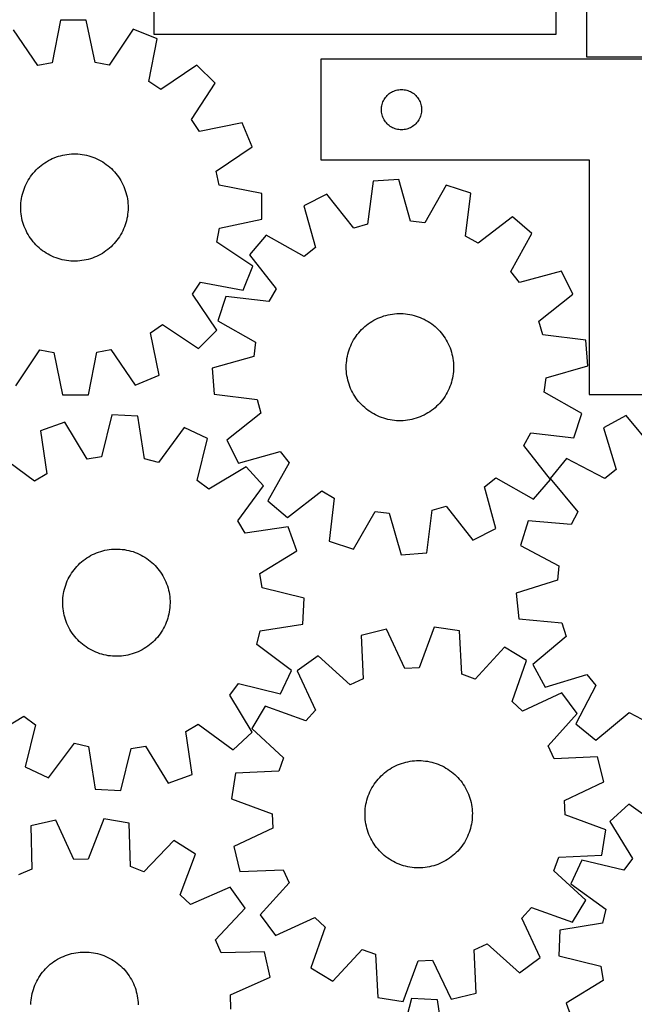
# Model space of a CAD drawing. Header units: millimetres. Extents: x 7 to 1243, y 7 to 1495.
# Tile 9 of 24: x 188 to 463, y 607 to 1047. Entities that reach past the tile are written whole.
import ezdxf

# ---------------------------------------------------------------- set-up
doc = ezdxf.new("R2010")
doc.units = ezdxf.units.MM
doc.layers.add('CUT', color=7, linetype='CONTINUOUS', true_color=0x000000)

msp = doc.modelspace()

# ---------------------------------------------------------------- linework, layer by layer
at = {"layer": 'CUT'}
for p, q in [((247.575071, 1190.53937), (247.575071, 1040.53937)), ((441.137204, 1090.387271), (441.137204, 1030.387271)), ((427.575071, 1040.53937), (427.575071, 1085.53937)), ((205.848416, 1046.743173), (202.116069, 1027.729704)), ((217.384479, 1046.811957), (205.848416, 1046.743173)), ((221.343289, 1027.844346), (217.384479, 1046.811957)), ((195.81738, 1026.437728), (184.901326, 1042.446545)), ((238.381315, 1042.765419), (227.656936, 1026.627572)), ((249.06557, 1038.414307), (238.381315, 1042.765419)), ((247.575071, 1040.53937), (427.575071, 1040.53937)), ((245.464443, 1019.375549), (249.06557, 1038.414307)), ((202.116069, 1027.729704), (195.81738, 1026.437728)), ((227.656936, 1026.627572), (221.343289, 1027.844346)), ((266.915574, 1026.640653), (250.831853, 1015.835268)), ((275.12144, 1018.532062), (266.915574, 1026.640653)), ((502.397455, 1029.267157), (322.397455, 1029.267157)), ((322.397455, 1029.267157), (322.397455, 984.267157)), ((441.137204, 1030.387271), (591.137204, 1030.387271)), ((250.831853, 1015.835268), (245.464443, 1019.375549)), ((264.508615, 1002.320635), (275.12144, 1018.532062)), ((351.630897, 1012.701269), (352.033494, 1013.131118)), ((352.033494, 1013.131118), (352.463343, 1013.533715)), ((352.463343, 1013.533715), (352.918602, 1013.907337)), ((352.918602, 1013.907337), (353.397323, 1014.250383)), ((353.397323, 1014.250383), (353.897455, 1014.561385)), ((353.897455, 1014.561385), (354.416857, 1014.839012)), ((354.416857, 1014.839012), (354.953304, 1015.082073)), ((354.953304, 1015.082073), (355.5045, 1015.289528)), ((355.5045, 1015.289528), (356.068084, 1015.460489)), ((356.068084, 1015.460489), (356.641642, 1015.594224)), ((356.641642, 1015.594224), (357.22272, 1015.690161)), ((357.22272, 1015.690161), (357.808827, 1015.747887)), ((357.808827, 1015.747887), (358.397455, 1015.767157)), ((358.397455, 1015.767157), (358.986084, 1015.747887)), ((358.986084, 1015.747887), (359.572191, 1015.690161)), ((359.572191, 1015.690161), (360.153268, 1015.594224)), ((360.153268, 1015.594224), (360.726827, 1015.460489)), ((360.726827, 1015.460489), (361.290411, 1015.289528)), ((361.290411, 1015.289528), (361.841606, 1015.082073)), ((361.841606, 1015.082073), (362.378054, 1014.839012)), ((362.378054, 1014.839012), (362.897455, 1014.561385)), ((362.897455, 1014.561385), (363.397587, 1014.250383)), ((363.397587, 1014.250383), (363.876308, 1013.907337)), ((363.876308, 1013.907337), (364.331568, 1013.533715)), ((364.331568, 1013.533715), (364.761416, 1013.131118)), ((364.761416, 1013.131118), (365.164014, 1012.701269)), ((349.570388, 1008.52297), (349.704123, 1009.096528)), ((349.704123, 1009.096528), (349.875084, 1009.660112)), ((349.875084, 1009.660112), (350.08254, 1010.211308)), ((350.08254, 1010.211308), (350.325601, 1010.747755)), ((350.325601, 1010.747755), (350.603227, 1011.267157)), ((350.603227, 1011.267157), (350.914229, 1011.767289)), ((350.914229, 1011.767289), (351.257275, 1012.24601)), ((351.257275, 1012.24601), (351.630897, 1012.701269)), ((365.164014, 1012.701269), (365.537635, 1012.24601)), ((365.537635, 1012.24601), (365.880682, 1011.767289)), ((365.880682, 1011.767289), (366.191684, 1011.267157)), ((366.191684, 1011.267157), (366.46931, 1010.747755)), ((366.46931, 1010.747755), (366.712371, 1010.211308)), ((366.712371, 1010.211308), (366.919827, 1009.660112)), ((366.919827, 1009.660112), (367.090788, 1009.096528)), ((367.090788, 1009.096528), (367.224523, 1008.52297)), ((349.397455, 1006.767157), (349.416725, 1007.355785)), ((349.416725, 1006.178529), (349.397455, 1006.767157)), ((349.416725, 1007.355785), (349.474452, 1007.941893)), ((349.474452, 1005.592421), (349.416725, 1006.178529)), ((349.474452, 1007.941893), (349.570388, 1008.52297)), ((349.570388, 1005.011344), (349.474452, 1005.592421)), ((349.704123, 1004.437785), (349.570388, 1005.011344)), ((349.875084, 1003.874202), (349.704123, 1004.437785)), ((367.090788, 1004.437785), (366.919827, 1003.874202)), ((367.224523, 1005.011344), (367.090788, 1004.437785)), ((367.224523, 1008.52297), (367.320459, 1007.941893)), ((367.320459, 1005.592421), (367.224523, 1005.011344)), ((367.320459, 1007.941893), (367.378186, 1007.355785)), ((367.378186, 1006.178529), (367.320459, 1005.592421)), ((367.378186, 1007.355785), (367.397455, 1006.767157)), ((367.397455, 1006.767157), (367.378186, 1006.178529)), ((268.112649, 996.995822), (264.508615, 1002.320635)), ((287.107111, 1000.823723), (268.112649, 996.995822)), ((291.585319, 990.192113), (287.107111, 1000.823723)), ((350.08254, 1003.323006), (349.875084, 1003.874202)), ((350.325601, 1002.786559), (350.08254, 1003.323006)), ((350.603227, 1002.267157), (350.325601, 1002.786559)), ((350.914229, 1001.767025), (350.603227, 1002.267157)), ((351.257275, 1001.288304), (350.914229, 1001.767025)), ((351.630897, 1000.833045), (351.257275, 1001.288304)), ((352.033494, 1000.403196), (351.630897, 1000.833045)), ((352.463343, 1000.000599), (352.033494, 1000.403196)), ((352.918602, 999.626977), (352.463343, 1000.000599)), ((364.331568, 1000.000599), (363.876308, 999.626977)), ((364.761416, 1000.403196), (364.331568, 1000.000599)), ((365.164014, 1000.833045), (364.761416, 1000.403196)), ((365.537635, 1001.288304), (365.164014, 1000.833045)), ((365.880682, 1001.767025), (365.537635, 1001.288304)), ((366.191684, 1002.267157), (365.880682, 1001.767025)), ((366.46931, 1002.786559), (366.191684, 1002.267157)), ((366.712371, 1003.323006), (366.46931, 1002.786559)), ((366.919827, 1003.874202), (366.712371, 1003.323006)), ((353.397323, 999.28393), (352.918602, 999.626977)), ((353.897455, 998.972928), (353.397323, 999.28393)), ((354.416857, 998.695302), (353.897455, 998.972928)), ((354.953304, 998.452241), (354.416857, 998.695302)), ((355.5045, 998.244786), (354.953304, 998.452241)), ((356.068084, 998.073824), (355.5045, 998.244786)), ((356.641642, 997.940089), (356.068084, 998.073824)), ((357.22272, 997.844153), (356.641642, 997.940089)), ((357.808827, 997.786427), (357.22272, 997.844153)), ((358.397455, 997.767157), (357.808827, 997.786427)), ((358.986084, 997.786427), (358.397455, 997.767157)), ((359.572191, 997.844153), (358.986084, 997.786427)), ((360.153268, 997.940089), (359.572191, 997.844153)), ((360.726827, 998.073824), (360.153268, 997.940089)), ((361.290411, 998.244786), (360.726827, 998.073824)), ((361.841606, 998.452241), (361.290411, 998.244786)), ((362.378054, 998.695302), (361.841606, 998.452241)), ((362.897455, 998.972928), (362.378054, 998.695302)), ((363.397587, 999.28393), (362.897455, 998.972928)), ((363.876308, 999.626977), (363.397587, 999.28393)), ((207.819408, 986.589583), (208.786094, 986.745189)), ((208.786094, 986.745189), (209.758323, 986.861236)), ((209.758323, 986.861236), (210.734476, 986.93753)), ((210.734476, 986.93753), (211.712928, 986.973945)), ((211.712928, 986.973945), (212.692052, 986.970421)), ((212.692052, 986.970421), (213.670216, 986.926962)), ((213.670216, 986.926962), (214.645795, 986.843641)), ((214.645795, 986.843641), (215.617162, 986.720597)), ((215.617162, 986.720597), (216.582703, 986.558034)), ((275.576503, 979.276059), (291.585319, 990.192113)), ((197.22, 981.795036), (197.999944, 982.386967)), ((197.999944, 982.386967), (198.803383, 982.946593)), ((198.803383, 982.946593), (199.628979, 983.472982)), ((199.628979, 983.472982), (200.47536, 983.965257)), ((200.47536, 983.965257), (201.341115, 984.422601)), ((201.341115, 984.422601), (202.224804, 984.844251)), ((202.224804, 984.844251), (203.124956, 985.229505)), ((203.124956, 985.229505), (204.040074, 985.577723)), ((204.040074, 985.577723), (204.968632, 985.888325)), ((204.968632, 985.888325), (205.909088, 986.160794)), ((205.909088, 986.160794), (206.859874, 986.394676)), ((206.859874, 986.394676), (207.819408, 986.589583)), ((216.582703, 986.558034), (217.540809, 986.356224)), ((217.540809, 986.356224), (218.489887, 986.115503)), ((218.489887, 986.115503), (219.428356, 985.83627)), ((219.428356, 985.83627), (220.354654, 985.51899)), ((220.354654, 985.51899), (221.267241, 985.164192)), ((221.267241, 985.164192), (222.164596, 984.772466)), ((222.164596, 984.772466), (223.045226, 984.344465)), ((223.045226, 984.344465), (223.907666, 983.8809)), ((223.907666, 983.8809), (224.75048, 983.382543)), ((224.75048, 983.382543), (225.572265, 982.850223)), ((225.572265, 982.850223), (226.371654, 982.284827)), ((226.371654, 982.284827), (227.147316, 981.687296)), ((322.397455, 984.267157), (442.397455, 984.267157)), ((442.397455, 984.267157), (442.397455, 879.267157)), ((193.103421, 977.623758), (193.716651, 978.38707)), ((193.716651, 978.38707), (194.360504, 979.124734)), ((194.360504, 979.124734), (195.03391, 979.835522)), ((195.03391, 979.835522), (195.735748, 980.518251)), ((195.735748, 980.518251), (196.464849, 981.171785)), ((196.464849, 981.171785), (197.22, 981.795036)), ((227.147316, 981.687296), (227.89796, 981.058624)), ((227.89796, 981.058624), (228.622337, 980.399857)), ((228.622337, 980.399857), (229.31924, 979.712092)), ((229.31924, 979.712092), (229.987511, 978.996474)), ((229.987511, 978.996474), (230.626037, 978.254194)), ((230.626037, 978.254194), (231.233754, 977.486486)), ((276.868479, 972.97737), (275.576503, 979.276059)), ((190.120533, 972.579141), (190.530482, 973.468319)), ((190.530482, 973.468319), (190.976358, 974.340035)), ((190.976358, 974.340035), (191.457419, 975.19284)), ((191.457419, 975.19284), (191.972865, 976.025313)), ((191.972865, 976.025313), (192.521837, 976.836069)), ((192.521837, 976.836069), (193.103421, 977.623758)), ((231.233754, 977.486486), (231.809652, 976.69463)), ((231.809652, 976.69463), (232.352773, 975.879943)), ((232.352773, 975.879943), (232.862211, 975.04378)), ((232.862211, 975.04378), (233.337119, 974.187534)), ((233.337119, 974.187534), (233.776708, 973.31263)), ((345.683269, 974.707295), (343.269008, 955.481953)), ((357.187214, 975.570265), (345.683269, 974.707295)), ((362.442697, 956.92027), (357.187214, 975.570265)), ((188.852735, 968.877801), (189.112767, 969.821771)), ((189.112767, 969.821771), (189.411085, 970.754349)), ((189.411085, 970.754349), (189.747194, 971.673982)), ((189.747194, 971.673982), (190.120533, 972.579141)), ((233.776708, 973.31263), (234.180244, 972.420524)), ((234.180244, 972.420524), (234.547056, 971.5127)), ((234.547056, 971.5127), (234.876535, 970.59067)), ((234.876535, 970.59067), (235.168131, 969.655969)), ((235.168131, 969.655969), (235.421359, 968.710151)), ((295.881948, 969.245023), (276.868479, 972.97737)), ((295.950731, 957.70896), (295.881948, 969.245023)), ((378.41285, 972.97913), (368.825144, 956.141128)), ((389.371353, 969.374041), (378.41285, 972.97913)), ((387.089743, 950.132506), (389.371353, 969.374041)), ((188.139759, 964.042581), (188.203162, 965.019656)), ((188.203162, 965.019656), (188.306366, 965.993331)), ((188.306366, 965.993331), (188.449199, 966.961987)), ((188.449199, 966.961987), (188.631423, 967.924011)), ((188.631423, 967.924011), (188.852735, 968.877801)), ((235.421359, 968.710151), (235.635798, 967.754792)), ((235.635798, 967.754792), (235.811091, 966.791481)), ((235.811091, 966.791481), (235.946946, 965.821822)), ((235.946946, 965.821822), (236.043136, 964.847429)), ((236.043136, 964.847429), (236.099503, 963.869923)), ((325.081753, 968.978492), (314.783738, 963.778843)), ((337.074231, 953.75933), (325.081753, 968.978492)), ((188.116262, 963.063733), (188.139759, 964.042581)), ((188.132711, 962.084741), (188.116262, 963.063733)), ((188.189077, 961.107235), (188.132711, 962.084741)), ((188.285268, 960.132842), (188.189077, 961.107235)), ((236.029051, 960.935009), (235.925848, 959.961333)), ((236.092455, 961.912084), (236.029051, 960.935009)), ((236.115951, 962.890931), (236.092455, 961.912084)), ((236.099503, 963.869923), (236.115951, 962.890931)), ((314.783738, 963.778843), (319.910472, 945.093046)), ((188.421123, 959.163183), (188.285268, 960.132842)), ((188.596416, 958.199872), (188.421123, 959.163183)), ((188.810855, 957.244513), (188.596416, 958.199872)), ((189.064083, 956.298696), (188.810855, 957.244513)), ((189.355679, 955.363994), (189.064083, 956.298696)), ((235.119447, 956.132894), (234.821129, 955.200316)), ((235.379479, 957.076863), (235.119447, 956.132894)), ((235.600791, 958.030654), (235.379479, 957.076863)), ((235.783015, 958.992677), (235.600791, 958.030654)), ((235.925848, 959.961333), (235.783015, 958.992677)), ((276.983121, 953.75015), (295.950731, 957.70896)), ((368.825144, 956.141128), (362.442697, 956.92027)), ((407.9897, 958.857445), (392.68819, 946.970216)), ((416.734429, 951.333139), (407.9897, 958.857445)), ((189.685157, 954.441964), (189.355679, 955.363994)), ((190.05197, 953.534141), (189.685157, 954.441964)), ((190.455506, 952.642034), (190.05197, 953.534141)), ((190.895094, 951.76713), (190.455506, 952.642034)), ((191.370003, 950.910884), (190.895094, 951.76713)), ((233.255856, 951.614629), (232.774794, 950.761825)), ((233.701732, 952.486345), (233.255856, 951.614629)), ((234.111681, 953.375523), (233.701732, 952.486345)), ((234.48502, 954.280682), (234.111681, 953.375523)), ((234.821129, 955.200316), (234.48502, 954.280682)), ((275.766347, 947.436503), (276.983121, 953.75015)), ((343.269008, 955.481953), (337.074231, 953.75933)), ((191.879441, 950.074722), (191.370003, 950.910884)), ((192.422561, 949.260034), (191.879441, 950.074722)), ((192.998459, 948.468178), (192.422561, 949.260034)), ((193.606177, 947.700471), (192.998459, 948.468178)), ((194.244703, 946.95819), (193.606177, 947.700471)), ((194.912973, 946.242572), (194.244703, 946.95819)), ((230.515563, 947.567595), (229.87171, 946.829931)), ((231.128792, 948.330906), (230.515563, 947.567595)), ((231.710377, 949.118596), (231.128792, 948.330906)), ((232.259349, 949.929352), (231.710377, 949.118596)), ((232.774794, 950.761825), (232.259349, 949.929352)), ((291.904194, 936.712124), (275.766347, 947.436503)), ((297.942738, 950.602261), (290.418432, 941.857531)), ((314.846464, 941.130911), (297.942738, 950.602261)), ((392.68819, 946.970216), (387.089743, 950.132506)), ((407.263079, 934.429413), (416.734429, 951.333139)), ((195.609877, 945.554807), (194.912973, 946.242572)), ((196.334254, 944.89604), (195.609877, 945.554807)), ((197.084898, 944.267368), (196.334254, 944.89604)), ((197.86056, 943.669837), (197.084898, 944.267368)), ((198.659949, 943.104441), (197.86056, 943.669837)), ((199.481734, 942.572122), (198.659949, 943.104441)), ((200.324548, 942.073765), (199.481734, 942.572122)), ((225.428831, 943.008071), (224.603234, 942.481683)), ((226.23227, 943.567697), (225.428831, 943.008071)), ((227.012214, 944.159628), (226.23227, 943.567697)), ((227.767365, 944.782879), (227.012214, 944.159628)), ((228.496466, 945.436414), (227.767365, 944.782879)), ((229.198304, 946.119143), (228.496466, 945.436414)), ((229.87171, 946.829931), (229.198304, 946.119143)), ((319.910472, 945.093046), (314.846464, 941.130911)), ((201.186988, 941.6102), (200.324548, 942.073765)), ((202.067618, 941.182198), (201.186988, 941.6102)), ((202.964973, 940.790472), (202.067618, 941.182198)), ((203.877559, 940.435674), (202.964973, 940.790472)), ((204.803858, 940.118395), (203.877559, 940.435674)), ((205.742327, 939.839162), (204.803858, 940.118395)), ((206.691404, 939.59844), (205.742327, 939.839162)), ((207.649511, 939.39663), (206.691404, 939.59844)), ((208.615051, 939.234068), (207.649511, 939.39663)), ((209.586419, 939.111024), (208.615051, 939.234068)), ((210.561997, 939.027703), (209.586419, 939.111024)), ((211.540162, 938.984244), (210.561997, 939.027703)), ((212.519286, 938.980719), (211.540162, 938.984244)), ((213.497738, 939.017134), (212.519286, 938.980719)), ((214.473891, 939.093429), (213.497738, 939.017134)), ((215.446119, 939.209475), (214.473891, 939.093429)), ((216.412805, 939.365082), (215.446119, 939.209475)), ((217.37234, 939.559988), (216.412805, 939.365082)), ((218.323126, 939.79387), (217.37234, 939.559988)), ((219.263581, 940.066339), (218.323126, 939.79387)), ((220.19214, 940.376941), (219.263581, 940.066339)), ((221.107257, 940.725159), (220.19214, 940.376941)), ((222.00741, 941.110414), (221.107257, 940.725159)), ((222.891099, 941.532063), (222.00741, 941.110414)), ((223.756854, 941.989407), (222.891099, 941.532063)), ((224.603234, 942.481683), (223.756854, 941.989407)), ((290.418432, 941.857531), (302.305661, 926.556022)), ((287.553082, 926.027869), (291.904194, 936.712124)), ((411.225214, 929.365405), (407.263079, 934.429413)), ((429.911011, 934.492139), (411.225214, 929.365405)), ((435.11066, 924.194124), (429.911011, 934.492139)), ((264.974043, 924.261586), (268.514324, 929.628996)), ((268.514324, 929.628996), (287.553082, 926.027869)), ((302.305661, 926.556022), (299.143371, 920.957574)), ((275.779427, 908.177865), (264.974043, 924.261586)), ((279.901836, 923.239185), (276.296747, 912.280681)), ((299.143371, 920.957574), (279.901836, 923.239185)), ((419.891498, 912.201646), (435.11066, 924.194124)), ((276.296747, 912.280681), (293.134749, 902.692975)), ((344.339172, 911.506266), (345.163391, 912.03481)), ((345.163391, 912.03481), (346.008483, 912.529296)), ((346.008483, 912.529296), (346.87304, 912.988899)), ((346.87304, 912.988899), (347.755624, 913.412857)), ((347.755624, 913.412857), (348.654767, 913.800462)), ((348.654767, 913.800462), (349.568971, 914.151069)), ((349.568971, 914.151069), (350.496716, 914.464096)), ((350.496716, 914.464096), (351.436456, 914.739021)), ((351.436456, 914.739021), (352.386628, 914.975386)), ((352.386628, 914.975386), (353.34565, 915.172799)), ((353.34565, 915.172799), (354.311926, 915.33093)), ((354.311926, 915.33093), (355.283848, 915.449517)), ((355.283848, 915.449517), (356.259798, 915.528361)), ((356.259798, 915.528361), (357.238152, 915.567332)), ((357.238152, 915.567332), (358.217281, 915.566366)), ((358.217281, 915.566366), (359.195556, 915.525462)), ((359.195556, 915.525462), (360.171349, 915.44469)), ((360.171349, 915.44469), (361.143035, 915.324185)), ((361.143035, 915.324185), (362.108997, 915.164146)), ((362.108997, 915.164146), (363.067627, 914.964839)), ((363.067627, 914.964839), (364.01733, 914.726598)), ((364.01733, 914.726598), (364.956526, 914.449818)), ((364.956526, 914.449818), (365.88365, 914.134959)), ((365.88365, 914.134959), (366.79716, 913.782547)), ((366.79716, 913.782547), (367.695535, 913.393167)), ((367.695535, 913.393167), (368.577281, 912.967467)), ((368.577281, 912.967467), (369.440929, 912.506157)), ((369.440929, 912.506157), (370.285042, 912.010004)), ((370.285042, 912.010004), (371.108215, 911.479833)), ((421.614122, 906.00687), (419.891498, 912.201646)), ((246.134597, 906.98079), (251.45941, 910.584824)), ((251.45941, 910.584824), (267.670837, 899.971999)), ((267.670837, 899.971999), (275.779427, 908.177865)), ((339.26437, 906.933469), (339.906294, 907.672813)), ((339.906294, 907.672813), (340.577841, 908.385358)), ((340.577841, 908.385358), (341.277892, 909.069918)), ((341.277892, 909.069918), (342.005283, 909.725355)), ((342.005283, 909.725355), (342.758803, 910.350577)), ((342.758803, 910.350577), (343.537198, 910.944544)), ((343.537198, 910.944544), (344.339172, 911.506266)), ((371.108215, 911.479833), (371.909079, 910.916528)), ((371.909079, 910.916528), (372.686299, 910.321025)), ((372.686299, 910.321025), (373.438583, 909.694316)), ((373.438583, 909.694316), (374.164678, 909.037444)), ((374.164678, 909.037444), (374.863376, 908.351502)), ((374.863376, 908.351502), (375.533515, 907.637632)), ((375.533515, 907.637632), (376.173977, 906.897023)), ((249.962497, 887.986328), (246.134597, 906.98079)), ((336.53466, 902.879289), (337.013492, 903.733348)), ((337.013492, 903.733348), (337.52676, 904.567165)), ((337.52676, 904.567165), (338.073612, 905.379352)), ((338.073612, 905.379352), (338.653137, 906.168558)), ((338.653137, 906.168558), (339.26437, 906.933469)), ((376.173977, 906.897023), (376.783698, 906.130906)), ((376.783698, 906.130906), (377.361663, 905.340557)), ((377.361663, 905.340557), (377.90691, 904.527291)), ((377.90691, 904.527291), (378.418531, 903.692462)), ((378.418531, 903.692462), (378.895675, 902.83746)), ((440.839463, 903.592609), (421.614122, 906.00687)), ((441.702433, 892.088664), (440.839463, 903.592609)), ((185.850898, 883.189245), (196.575277, 899.327092)), ((196.575277, 899.327092), (202.888925, 898.110318)), ((222.116145, 898.22496), (228.414834, 899.516936)), ((228.414834, 899.516936), (239.330888, 883.50812)), ((293.134749, 902.692975), (292.355607, 896.310529)), ((334.682879, 898.356171), (334.97876, 899.289525)), ((334.97876, 899.289525), (335.312465, 900.210034)), ((335.312465, 900.210034), (335.683438, 901.116165)), ((335.683438, 901.116165), (336.091063, 902.006411)), ((336.091063, 902.006411), (336.53466, 902.879289)), ((378.895675, 902.83746), (379.337548, 901.963707)), ((379.337548, 901.963707), (379.743413, 901.072658)), ((379.743413, 901.072658), (380.112596, 900.165796)), ((380.112596, 900.165796), (380.444482, 899.24463)), ((380.444482, 899.24463), (380.73852, 898.310694)), ((202.888925, 898.110318), (206.847735, 879.142708)), ((218.383797, 879.211492), (222.116145, 898.22496)), ((292.355607, 896.310529), (273.705612, 891.055045)), ((333.785824, 893.551696), (333.886484, 894.525638)), ((333.886484, 894.525638), (334.026785, 895.494664)), ((334.026785, 895.494664), (334.206495, 896.45716)), ((334.206495, 896.45716), (334.425315, 897.411526)), ((334.425315, 897.411526), (334.682879, 898.356171)), ((380.73852, 898.310694), (380.994218, 897.365541)), ((380.994218, 897.365541), (381.211152, 896.410745)), ((381.211152, 896.410745), (381.388961, 895.447896)), ((381.388961, 895.447896), (381.527349, 894.478595)), ((381.527349, 894.478595), (381.626085, 893.504456)), ((273.705612, 891.055045), (274.568582, 879.5511)), ((333.704034, 891.595553), (333.724974, 892.574459)), ((333.723041, 890.616608), (333.704034, 891.595553)), ((333.781961, 889.639253), (333.723041, 890.616608)), ((333.724974, 892.574459), (333.785824, 893.551696)), ((381.683071, 890.56925), (381.622221, 889.592013)), ((381.626085, 893.504456), (381.685005, 892.527101)), ((381.704011, 891.548156), (381.683071, 890.56925)), ((381.685005, 892.527101), (381.704011, 891.548156)), ((423.052438, 886.83318), (441.702433, 892.088664)), ((239.330888, 883.50812), (249.962497, 887.986328)), ((333.880697, 888.665114), (333.781961, 889.639253)), ((334.019084, 887.695813), (333.880697, 888.665114)), ((334.196893, 886.732964), (334.019084, 887.695813)), ((334.413827, 885.778168), (334.196893, 886.732964)), ((334.669526, 884.833015), (334.413827, 885.778168)), ((380.982731, 885.732183), (380.725166, 884.787537)), ((381.20155, 886.686549), (380.982731, 885.732183)), ((381.38126, 887.649045), (381.20155, 886.686549)), ((381.521562, 888.618071), (381.38126, 887.649045)), ((381.622221, 889.592013), (381.521562, 888.618071)), ((422.273296, 880.450733), (423.052438, 886.83318)), ((334.963563, 883.899079), (334.669526, 884.833015)), ((335.295449, 882.977913), (334.963563, 883.899079)), ((335.664632, 882.071051), (335.295449, 882.977913)), ((336.070498, 881.180002), (335.664632, 882.071051)), ((336.51237, 880.306249), (336.070498, 881.180002)), ((379.316982, 881.137298), (378.873385, 880.264419)), ((379.724607, 882.027543), (379.316982, 881.137298)), ((380.09558, 882.933675), (379.724607, 882.027543)), ((380.429285, 883.854183), (380.09558, 882.933675)), ((380.725166, 884.787537), (380.429285, 883.854183)), ((206.847735, 879.142708), (218.383797, 879.211492)), ((274.568582, 879.5511), (293.793924, 877.136839)), ((293.793924, 877.136839), (295.516547, 870.942063)), ((336.989514, 879.451247), (336.51237, 880.306249)), ((337.501135, 878.616418), (336.989514, 879.451247)), ((338.046382, 877.803152), (337.501135, 878.616418)), ((338.624347, 877.012803), (338.046382, 877.803152)), ((339.234068, 876.246686), (338.624347, 877.012803)), ((376.754908, 876.975151), (376.143675, 876.21024)), ((377.334433, 877.764357), (376.754908, 876.975151)), ((377.881285, 878.576544), (377.334433, 877.764357)), ((378.394554, 879.410361), (377.881285, 878.576544)), ((378.873385, 880.264419), (378.394554, 879.410361)), ((439.111298, 870.863027), (422.273296, 880.450733)), ((442.397455, 879.267157), (502.397455, 879.267157)), ((339.874531, 875.506077), (339.234068, 876.246686)), ((340.544669, 874.792207), (339.874531, 875.506077)), ((341.243367, 874.106265), (340.544669, 874.792207)), ((341.969462, 873.449393), (341.243367, 874.106265)), ((342.721746, 872.822684), (341.969462, 873.449393)), ((343.498967, 872.227181), (342.721746, 872.822684)), ((344.29983, 871.663876), (343.498967, 872.227181)), ((371.870847, 872.199165), (371.068873, 871.637442)), ((372.649242, 872.793132), (371.870847, 872.199165)), ((373.402762, 873.418354), (372.649242, 872.793132)), ((374.130153, 874.073791), (373.402762, 873.418354)), ((374.830205, 874.758351), (374.130153, 874.073791)), ((375.501751, 875.470896), (374.830205, 874.758351)), ((376.143675, 876.21024), (375.501751, 875.470896)), ((228.903807, 870.191075), (224.204742, 851.393171)), ((240.428313, 869.670272), (228.903807, 870.191075)), ((243.4127, 850.525146), (240.428313, 869.670272)), ((295.516547, 870.942063), (280.297385, 858.949585)), ((345.123003, 871.133705), (344.29983, 871.663876)), ((345.967116, 870.637552), (345.123003, 871.133705)), ((346.830764, 870.176241), (345.967116, 870.637552)), ((347.71251, 869.750542), (346.830764, 870.176241)), ((348.610885, 869.361162), (347.71251, 869.750542)), ((349.524395, 869.00875), (348.610885, 869.361162)), ((350.45152, 868.693891), (349.524395, 869.00875)), ((351.390715, 868.417111), (350.45152, 868.693891)), ((352.340418, 868.178869), (351.390715, 868.417111)), ((353.299048, 867.979563), (352.340418, 868.178869)), ((354.26501, 867.819524), (353.299048, 867.979563)), ((355.236696, 867.699018), (354.26501, 867.819524)), ((356.212489, 867.618247), (355.236696, 867.699018)), ((360.124197, 867.694192), (359.148247, 867.615348)), ((361.096119, 867.812779), (360.124197, 867.694192)), ((362.062396, 867.97091), (361.096119, 867.812779)), ((363.021418, 868.168322), (362.062396, 867.97091)), ((363.97159, 868.404688), (363.021418, 868.168322)), ((364.91133, 868.679613), (363.97159, 868.404688)), ((365.839074, 868.99264), (364.91133, 868.679613)), ((366.753278, 869.343247), (365.839074, 868.99264)), ((367.652421, 869.730852), (366.753278, 869.343247)), ((368.535005, 870.154809), (367.652421, 869.730852)), ((369.399563, 870.614413), (368.535005, 870.154809)), ((370.244654, 871.108899), (369.399563, 870.614413)), ((371.068873, 871.637442), (370.244654, 871.108899)), ((435.506209, 859.904524), (439.111298, 870.863027)), ((458.852947, 869.876958), (448.707182, 864.386156)), ((471.273965, 855.005484), (458.852947, 869.876958)), ((207.764524, 866.970463), (196.917967, 863.041384)), ((217.848261, 850.424748), (207.764524, 866.970463)), ((261.190938, 864.556077), (249.655921, 848.987332)), ((271.638891, 859.66468), (261.190938, 864.556077)), ((357.190764, 867.577343), (356.212489, 867.618247)), ((358.169893, 867.576376), (357.190764, 867.577343)), ((359.148247, 867.615348), (358.169893, 867.576376)), ((448.707182, 864.386156), (454.36396, 845.853934)), ((196.917967, 863.041384), (199.770243, 843.876131)), ((267.069582, 840.834815), (271.638891, 859.66468)), ((280.297385, 858.949585), (285.497034, 848.65157)), ((413.102384, 856.587687), (416.264674, 862.186135)), ((416.264674, 862.186135), (435.506209, 859.904524)), ((424.989613, 841.286177), (413.102384, 856.587687)), ((194.26822, 840.548905), (178.620291, 851.976274)), ((224.204742, 851.393171), (217.848261, 850.424748)), ((249.655921, 848.987332), (243.4127, 850.525146)), ((285.497034, 848.65157), (304.182832, 853.778303)), ((304.182832, 853.778303), (308.144966, 848.714296)), ((432.248248, 850.735328), (424.976021, 841.779872)), ((449.414838, 841.749195), (432.248248, 850.735328)), ((288.863937, 846.994267), (272.249071, 837.024883)), ((296.64473, 838.476948), (288.863937, 846.994267)), ((308.144966, 848.714296), (298.673616, 831.81057)), ((454.36396, 845.853934), (449.414838, 841.749195)), ((199.770243, 843.876131), (194.26822, 840.548905)), ((395.497574, 838.050663), (400.561581, 842.012798)), ((400.561581, 842.012798), (417.465307, 832.541448)), ((417.465307, 832.541448), (424.989613, 841.286177)), ((424.976021, 841.779872), (437.294178, 826.823087)), ((272.249071, 837.024883), (267.069582, 840.834815)), ((285.217362, 822.829019), (296.64473, 838.476948)), ((400.624307, 819.364866), (395.497574, 838.050663)), ((307.418346, 824.286264), (322.719855, 836.173493)), ((322.719855, 836.173493), (328.318303, 833.011203)), ((328.318303, 833.011203), (326.036692, 813.769668)), ((298.673616, 831.81057), (307.418346, 824.286264)), ((372.139038, 827.661756), (378.333814, 829.384379)), ((378.333814, 829.384379), (390.326292, 814.165217)), ((336.995196, 810.164579), (346.582902, 827.002581)), ((346.582902, 827.002581), (352.965348, 826.223439)), ((352.965348, 826.223439), (358.220832, 807.573444)), ((369.724777, 808.436414), (372.139038, 827.661756)), ((437.294178, 826.823087), (434.2926, 821.136856)), ((288.544588, 817.326996), (285.217362, 822.829019)), ((307.709841, 820.179272), (288.544588, 817.326996)), ((311.63892, 809.332715), (307.709841, 820.179272)), ((390.326292, 814.165217), (400.624307, 819.364866)), ((414.993894, 822.869591), (411.702338, 811.812868)), ((434.2926, 821.136856), (414.993894, 822.869591)), ((326.036692, 813.769668), (336.995196, 810.164579)), ((411.702338, 811.812868), (428.806545, 802.708554)), ((216.868247, 805.697486), (217.674598, 806.252907)), ((217.674598, 806.252907), (218.502933, 806.774977)), ((218.502933, 806.774977), (219.351873, 807.262826)), ((219.351873, 807.262826), (220.220005, 807.715642)), ((220.220005, 807.715642), (221.105884, 808.132671)), ((221.105884, 808.132671), (222.008036, 808.513219)), ((222.008036, 808.513219), (222.924959, 808.856653)), ((222.924959, 808.856653), (223.855127, 809.162401)), ((223.855127, 809.162401), (224.796993, 809.429954)), ((224.796993, 809.429954), (225.748987, 809.658868)), ((225.748987, 809.658868), (226.709527, 809.84876)), ((226.709527, 809.84876), (227.677012, 809.999315)), ((227.677012, 809.999315), (228.649834, 810.110283)), ((228.649834, 810.110283), (229.626372, 810.181478)), ((229.626372, 810.181478), (230.605001, 810.212783)), ((230.605001, 810.212783), (231.584093, 810.204144)), ((231.584093, 810.204144), (232.562017, 810.155577)), ((232.562017, 810.155577), (233.537147, 810.067162)), ((233.537147, 810.067162), (234.507859, 809.939047)), ((234.507859, 809.939047), (235.472537, 809.771444)), ((235.472537, 809.771444), (236.429577, 809.564633)), ((236.429577, 809.564633), (237.377384, 809.318958)), ((237.377384, 809.318958), (238.314382, 809.034827)), ((238.314382, 809.034827), (239.239011, 808.712714)), ((239.239011, 808.712714), (240.149731, 808.353155)), ((240.149731, 808.353155), (241.045028, 807.956748)), ((241.045028, 807.956748), (241.923411, 807.524153)), ((241.923411, 807.524153), (242.783418, 807.05609)), ((242.783418, 807.05609), (243.623618, 806.553338)), ((243.623618, 806.553338), (244.442612, 806.016734)), ((244.442612, 806.016734), (245.239037, 805.447171)), ((295.093205, 799.248978), (311.63892, 809.332715)), ((358.220832, 807.573444), (369.724777, 808.436414)), ((211.946915, 800.959914), (212.564123, 801.720013)), ((212.564123, 801.720013), (213.21182, 802.454304)), ((213.21182, 802.454304), (213.888929, 803.161565)), ((213.888929, 803.161565), (214.594322, 803.84062)), ((214.594322, 803.84062), (215.326827, 804.490337)), ((215.326827, 804.490337), (216.085222, 805.109636)), ((216.085222, 805.109636), (216.868247, 805.697486)), ((245.239037, 805.447171), (246.011568, 804.845597)), ((246.011568, 804.845597), (246.758919, 804.213013)), ((246.758919, 804.213013), (247.479845, 803.550472)), ((247.479845, 803.550472), (248.173147, 802.859077)), ((248.173147, 802.859077), (248.837671, 802.139978)), ((248.837671, 802.139978), (249.472311, 801.394373)), ((428.806545, 802.708554), (428.209475, 796.306508)), ((209.352309, 796.817969), (209.802731, 797.687345)), ((209.802731, 797.687345), (210.28824, 798.537626)), ((210.28824, 798.537626), (210.808026, 799.367395)), ((210.808026, 799.367395), (211.361225, 800.175273)), ((211.361225, 800.175273), (211.946915, 800.959914)), ((249.472311, 801.394373), (250.076011, 800.623503)), ((250.076011, 800.623503), (250.647766, 799.828649)), ((250.647766, 799.828649), (251.186624, 799.011136)), ((251.186624, 799.011136), (251.691688, 798.172325)), ((251.691688, 798.172325), (252.162118, 797.31361)), ((252.162118, 797.31361), (252.597131, 796.436422)), ((296.061628, 792.892498), (295.093205, 799.248978)), ((207.65061, 792.236276), (207.915568, 793.178875)), ((207.915568, 793.178875), (208.218753, 794.109882)), ((208.218753, 794.109882), (208.55966, 795.027748)), ((208.55966, 795.027748), (208.937721, 795.930945)), ((208.937721, 795.930945), (209.352309, 796.817969)), ((252.597131, 796.436422), (252.996003, 795.54222)), ((252.996003, 795.54222), (253.358069, 794.632493)), ((253.358069, 794.632493), (253.682728, 793.708755)), ((253.682728, 793.708755), (253.969438, 792.772544)), ((314.859532, 788.193432), (296.061628, 792.892498)), ((428.209475, 796.306508), (409.716707, 790.522051)), ((206.980896, 788.381576), (207.089184, 789.354699)), ((207.089184, 789.354699), (207.237074, 790.322596)), ((207.237074, 790.322596), (207.424319, 791.283655)), ((207.424319, 791.283655), (207.65061, 792.236276)), ((253.969438, 792.772544), (254.217723, 791.825417)), ((254.217723, 791.825417), (254.42717, 790.868951)), ((254.42717, 790.868951), (254.597429, 789.904737)), ((254.597429, 789.904737), (254.728218, 788.934382)), ((254.728218, 788.934382), (254.819318, 787.9595)), ((409.716707, 790.522051), (410.90693, 779.047347)), ((206.883782, 786.426134), (206.912391, 787.404846)), ((206.895117, 785.44707), (206.883782, 786.426134)), ((206.946378, 784.469283), (206.895117, 785.44707)), ((206.912391, 787.404846), (206.980896, 788.381576)), ((207.037478, 783.4944), (206.946378, 784.469283)), ((254.7848, 784.047206), (254.676512, 783.074083)), ((254.853305, 785.023937), (254.7848, 784.047206)), ((254.819318, 787.9595), (254.870579, 786.981713)), ((254.881914, 786.002648), (254.853305, 785.023937)), ((254.870579, 786.981713), (254.881914, 786.002648)), ((314.338729, 776.668926), (314.859532, 788.193432)), ((207.168267, 782.524045), (207.037478, 783.4944)), ((207.338526, 781.559832), (207.168267, 782.524045)), ((207.547973, 780.603366), (207.338526, 781.559832)), ((207.796258, 779.656239), (207.547973, 780.603366)), ((208.082969, 778.720027), (207.796258, 779.656239)), ((254.115086, 780.192506), (253.850128, 779.249907)), ((254.341377, 781.145128), (254.115086, 780.192506)), ((254.528623, 782.106186), (254.341377, 781.145128)), ((254.676512, 783.074083), (254.528623, 782.106186)), ((208.407627, 777.796289), (208.082969, 778.720027)), ((208.769693, 776.886562), (208.407627, 777.796289)), ((209.168565, 775.99236), (208.769693, 776.886562)), ((209.603578, 775.115172), (209.168565, 775.99236)), ((252.413388, 775.610813), (251.962965, 774.741437)), ((252.827975, 776.497838), (252.413388, 775.610813)), ((253.206036, 777.401034), (252.827975, 776.497838)), ((253.546943, 778.3189), (253.206036, 777.401034)), ((253.850128, 779.249907), (253.546943, 778.3189)), ((295.193603, 773.68454), (314.338729, 776.668926)), ((373.003396, 775.285901), (366.343942, 757.08991)), ((384.408315, 773.550017), (373.003396, 775.285901)), ((410.90693, 779.047347), (430.193227, 777.181554)), ((430.193227, 777.181554), (432.091563, 771.038346)), ((210.074008, 774.256458), (209.603578, 775.115172)), ((210.579072, 773.417646), (210.074008, 774.256458)), ((211.11793, 772.600133), (210.579072, 773.417646)), ((211.689685, 771.80528), (211.11793, 772.600133)), ((212.293385, 771.034409), (211.689685, 771.80528)), ((212.928025, 770.288804), (212.293385, 771.034409)), ((249.818781, 771.468868), (249.201573, 770.70877)), ((250.404472, 772.253509), (249.818781, 771.468868)), ((250.95767, 773.061387), (250.404472, 772.253509)), ((251.477456, 773.891157), (250.95767, 773.061387)), ((251.962965, 774.741437), (251.477456, 773.891157)), ((293.655789, 767.441318), (295.193603, 773.68454)), ((351.642128, 774.317488), (340.441063, 771.556762)), ((340.441063, 771.556762), (341.251834, 752.197396)), ((359.920711, 756.798713), (351.642128, 774.317488)), ((385.352584, 754.196703), (384.408315, 773.550017)), ((432.091563, 771.038346), (417.220089, 758.617329)), ((213.592549, 769.569705), (212.928025, 770.288804)), ((214.285851, 768.87831), (213.592549, 769.569705)), ((215.006778, 768.215769), (214.285851, 768.87831)), ((215.754128, 767.583185), (215.006778, 768.215769)), ((216.526659, 766.981611), (215.754128, 767.583185)), ((217.323084, 766.412048), (216.526659, 766.981611)), ((218.142078, 765.875444), (217.323084, 766.412048)), ((244.897449, 766.731297), (244.091098, 766.175875)), ((245.680474, 767.319146), (244.897449, 766.731297)), ((246.438869, 767.938445), (245.680474, 767.319146)), ((247.171374, 768.588163), (246.438869, 767.938445)), ((247.876767, 769.267217), (247.171374, 768.588163)), ((248.553876, 769.974479), (247.876767, 769.267217)), ((249.201573, 770.70877), (248.553876, 769.974479)), ((309.224533, 755.906301), (293.655789, 767.441318)), ((218.982278, 765.372692), (218.142078, 765.875444)), ((219.842285, 764.904629), (218.982278, 765.372692)), ((220.720668, 764.472034), (219.842285, 764.904629)), ((221.615965, 764.075627), (220.720668, 764.472034)), ((222.526685, 763.716068), (221.615965, 764.075627)), ((223.451314, 763.393955), (222.526685, 763.716068)), ((224.388312, 763.109824), (223.451314, 763.393955)), ((225.336119, 762.864149), (224.388312, 763.109824)), ((226.293159, 762.657338), (225.336119, 762.864149)), ((227.257837, 762.489735), (226.293159, 762.657338)), ((228.228549, 762.36162), (227.257837, 762.489735)), ((229.203679, 762.273205), (228.228549, 762.36162)), ((230.181603, 762.224638), (229.203679, 762.273205)), ((231.160695, 762.216), (230.181603, 762.224638)), ((232.139324, 762.247304), (231.160695, 762.216)), ((233.115862, 762.318499), (232.139324, 762.247304)), ((234.088684, 762.429467), (233.115862, 762.318499)), ((235.056169, 762.580022), (234.088684, 762.429467)), ((236.016709, 762.769915), (235.056169, 762.580022)), ((236.968703, 762.998828), (236.016709, 762.769915)), ((237.910569, 763.266382), (236.968703, 762.998828)), ((238.840737, 763.57213), (237.910569, 763.266382)), ((239.75766, 763.915564), (238.840737, 763.57213)), ((240.659812, 764.296112), (239.75766, 763.915564)), ((241.545692, 764.713141), (240.659812, 764.296112)), ((242.413823, 765.165956), (241.545692, 764.713141)), ((243.262763, 765.653805), (242.413823, 765.165956)), ((244.091098, 766.175875), (243.262763, 765.653805)), ((321.07642, 762.487462), (311.784469, 755.650421)), ((335.428978, 749.470301), (321.07642, 762.487462)), ((404.51415, 766.27011), (391.398312, 752.00767)), ((414.386627, 760.301889), (404.51415, 766.27011)), ((407.852824, 742.060402), (414.386627, 760.301889)), ((417.220089, 758.617329), (422.710891, 748.471563)), ((304.333137, 745.458349), (309.224533, 755.906301)), ((311.784469, 755.650421), (319.942032, 738.074967)), ((366.343942, 757.08991), (359.920711, 756.798713)), ((391.398312, 752.00767), (385.352584, 754.196703)), ((422.710891, 748.471563), (441.243113, 754.128342)), ((441.243113, 754.128342), (445.347852, 749.179219)), ((281.693339, 744.848169), (285.503272, 750.027657)), ((285.503272, 750.027657), (304.333137, 745.458349)), ((341.251834, 752.197396), (335.428978, 749.470301)), ((445.347852, 749.179219), (436.361718, 732.012629)), ((291.662724, 728.233302), (281.693339, 744.848169)), ((430.176096, 745.881963), (412.600642, 737.7244)), ((437.013136, 736.590012), (430.176096, 745.881963)), ((412.600642, 737.7244), (407.852824, 742.060402)), ((297.364543, 739.860952), (291.396322, 729.988475)), ((315.60603, 733.32715), (297.364543, 739.860952)), ((319.942032, 738.074967), (315.60603, 733.32715)), ((423.995975, 722.237454), (437.013136, 736.590012)), ((445.317174, 724.740403), (460.27396, 737.058559)), ((460.27396, 737.058559), (465.960191, 734.056982)), ((172.901759, 725.434515), (189.516625, 735.4039)), ((189.516625, 735.4039), (194.696114, 731.593967)), ((194.696114, 731.593967), (190.126806, 712.764102)), ((261.995453, 728.552652), (267.497476, 731.879877)), ((267.497476, 731.879877), (283.145405, 720.452509)), ((436.361718, 732.012629), (445.317174, 724.740403)), ((264.847729, 709.387398), (261.995453, 728.552652)), ((283.145405, 720.452509), (291.662724, 728.233302)), ((291.396322, 729.988475), (305.658762, 716.872637)), ((200.574758, 707.872706), (212.109775, 723.44145)), ((212.109775, 723.44145), (218.352997, 721.903636)), ((218.352997, 721.903636), (221.337383, 702.75851)), ((232.861889, 702.237708), (237.560955, 721.035612)), ((237.560955, 721.035612), (243.917435, 722.004034)), ((243.917435, 722.004034), (254.001172, 705.458319)), ((426.72307, 716.414599), (423.995975, 722.237454)), ((305.658762, 716.872637), (303.469729, 710.82691)), ((355.737116, 713.219684), (356.628782, 713.624194)), ((356.628782, 713.624194), (357.536204, 713.991998)), ((357.536204, 713.991998), (358.457874, 714.322482)), ((358.457874, 714.322482), (359.392256, 714.615099)), ((359.392256, 714.615099), (360.337797, 714.869359)), ((360.337797, 714.869359), (361.292921, 715.084841)), ((361.292921, 715.084841), (362.25604, 715.261185)), ((362.25604, 715.261185), (363.22555, 715.398098)), ((363.22555, 715.398098), (364.199838, 715.495353)), ((364.199838, 715.495353), (365.177282, 715.552786)), ((365.177282, 715.552786), (366.156255, 715.570303)), ((366.156255, 715.570303), (367.135128, 715.547875)), ((367.135128, 715.547875), (368.112271, 715.485539)), ((368.112271, 715.485539), (369.086059, 715.383398)), ((369.086059, 715.383398), (370.05487, 715.241622)), ((370.05487, 715.241622), (371.017092, 715.060449)), ((371.017092, 715.060449), (371.971124, 714.840178)), ((371.971124, 714.840178), (372.915377, 714.581177)), ((372.915377, 714.581177), (373.848279, 714.283877)), ((373.848279, 714.283877), (374.76828, 713.948772)), ((374.76828, 713.948772), (375.673846, 713.576421)), ((375.673846, 713.576421), (376.56347, 713.167443)), ((446.082436, 717.225369), (426.72307, 716.414599)), ((448.843162, 706.024304), (446.082436, 717.225369)), ((190.126806, 712.764102), (200.574758, 707.872706)), ((254.001172, 705.458319), (264.847729, 709.387398)), ((284.116415, 709.882641), (282.380531, 698.477722)), ((303.469729, 710.82691), (284.116415, 709.882641)), ((349.342524, 708.755234), (350.057412, 709.424286)), ((350.057412, 709.424286), (350.798995, 710.063621)), ((350.798995, 710.063621), (351.566038, 710.672176)), ((351.566038, 710.672176), (352.357265, 711.248939)), ((352.357265, 711.248939), (353.171359, 711.792948)), ((353.171359, 711.792948), (354.006965, 712.303299)), ((354.006965, 712.303299), (354.862692, 712.779141)), ((354.862692, 712.779141), (355.737116, 713.219684)), ((376.56347, 713.167443), (377.435673, 712.722519)), ((377.435673, 712.722519), (378.289002, 712.242389)), ((378.289002, 712.242389), (379.122037, 711.727852)), ((379.122037, 711.727852), (379.933392, 711.179766)), ((379.933392, 711.179766), (380.721715, 710.599042)), ((380.721715, 710.599042), (381.485696, 709.986646)), ((381.485696, 709.986646), (382.224062, 709.343598)), ((382.224062, 709.343598), (382.935585, 708.670968)), ((345.677063, 704.182469), (346.208485, 705.004835)), ((346.208485, 705.004835), (346.773008, 705.804841)), ((346.773008, 705.804841), (347.369692, 706.581155)), ((347.369692, 706.581155), (347.997544, 707.332485)), ((347.997544, 707.332485), (348.65552, 708.05758)), ((348.65552, 708.05758), (349.342524, 708.755234)), ((382.935585, 708.670968), (383.61908, 707.969877)), ((383.61908, 707.969877), (384.27341, 707.241489)), ((384.27341, 707.241489), (384.897485, 706.487019)), ((384.897485, 706.487019), (385.490267, 705.707722)), ((385.490267, 705.707722), (386.050769, 704.904894)), ((386.050769, 704.904894), (386.578059, 704.079872)), ((431.324387, 697.745721), (448.843162, 706.024304)), ((221.337383, 702.75851), (232.861889, 702.237708)), ((343.545415, 699.784314), (343.899217, 700.697287)), ((343.899217, 700.697287), (344.289963, 701.595069)), ((344.289963, 701.595069), (344.717003, 702.476167)), ((344.717003, 702.476167), (345.179626, 703.339112)), ((345.179626, 703.339112), (345.677063, 704.182469)), ((386.578059, 704.079872), (387.071259, 703.23403)), ((387.071259, 703.23403), (387.529547, 702.368775)), ((387.529547, 702.368775), (387.952161, 701.485546)), ((387.952161, 701.485546), (388.338398, 700.585815)), ((388.338398, 700.585815), (388.687615, 699.671079)), ((282.380531, 698.477722), (300.576522, 691.818268)), ((342.348981, 695.045513), (342.510489, 696.011231)), ((342.510489, 696.011231), (342.711253, 696.969557)), ((342.711253, 696.969557), (342.950939, 697.918897)), ((342.950939, 697.918897), (343.229147, 698.85767)), ((343.229147, 698.85767), (343.545415, 699.784314)), ((388.687615, 699.671079), (388.99923, 698.742859)), ((388.99923, 698.742859), (389.272726, 697.802702)), ((389.272726, 697.802702), (389.507646, 696.852172)), ((389.507646, 696.852172), (389.703599, 695.892851)), ((431.615584, 691.32249), (431.324387, 697.745721)), ((460.103538, 696.089254), (451.626458, 688.26464)), ((475.81019, 684.742735), (460.103538, 696.089254)), ((300.576522, 691.818268), (300.867719, 685.395037)), ((342.099894, 691.141005), (342.10235, 692.120132)), ((342.10235, 692.120132), (342.144742, 693.098343)), ((342.144742, 693.098343), (342.226997, 694.074012)), ((342.226997, 694.074012), (342.348981, 695.045513)), ((389.703599, 695.892851), (389.860261, 694.926335)), ((389.860261, 694.926335), (389.977369, 693.954234)), ((389.977369, 693.954234), (390.054729, 692.978165)), ((390.054729, 692.978165), (390.092212, 691.999753)), ((390.092212, 691.999753), (390.089756, 691.020626)), ((203.869674, 688.9751), (192.614371, 686.444566)), ((211.7874, 671.290303), (203.869674, 688.9751)), ((225.246306, 689.505424), (218.21525, 671.449769)), ((236.613244, 687.536115), (225.246306, 689.505424)), ((237.160589, 668.16751), (236.613244, 687.536115)), ((342.137378, 690.162593), (342.099894, 691.141005)), ((342.214738, 689.186524), (342.137378, 690.162593)), ((342.331846, 688.214423), (342.214738, 689.186524)), ((342.488507, 687.247907), (342.331846, 688.214423)), ((342.684461, 686.288586), (342.488507, 687.247907)), ((389.681617, 687.129527), (389.480853, 686.171201)), ((389.843125, 688.095244), (389.681617, 687.129527)), ((389.965109, 689.066746), (389.843125, 688.095244)), ((390.047365, 690.042414), (389.965109, 689.066746)), ((390.089756, 691.020626), (390.047365, 690.042414)), ((449.811575, 684.663036), (431.615584, 691.32249)), ((451.626458, 688.26464), (461.681393, 671.701407)), ((192.614371, 686.444566), (193.028122, 667.072647)), ((300.867719, 685.395037), (283.348944, 677.116454)), ((342.919381, 685.338056), (342.684461, 686.288586)), ((343.192876, 684.397898), (342.919381, 685.338056)), ((343.504491, 683.469679), (343.192876, 684.397898)), ((343.853708, 682.554943), (343.504491, 683.469679)), ((388.646691, 683.356443), (388.292889, 682.44347)), ((388.962959, 684.283088), (388.646691, 683.356443)), ((389.241168, 685.221861), (388.962959, 684.283088)), ((389.480853, 686.171201), (389.241168, 685.221861)), ((448.075691, 673.258117), (449.811575, 684.663036)), ((256.565622, 679.845587), (243.160174, 665.855006)), ((266.313682, 673.676243), (256.565622, 679.845587)), ((344.239945, 681.655212), (343.853708, 682.554943)), ((344.662559, 680.771983), (344.239945, 681.655212)), ((345.120848, 679.906728), (344.662559, 680.771983)), ((345.614047, 679.060885), (345.120848, 679.906728)), ((346.141337, 678.235864), (345.614047, 679.060885)), ((386.515044, 678.958288), (385.983622, 678.135922)), ((387.01248, 679.801646), (386.515044, 678.958288)), ((387.475104, 680.664591), (387.01248, 679.801646)), ((387.902144, 681.545688), (387.475104, 680.664591)), ((388.292889, 682.44347), (387.902144, 681.545688)), ((283.348944, 677.116454), (286.10967, 665.915389)), ((346.701839, 677.433036), (346.141337, 678.235864)), ((347.294621, 676.653739), (346.701839, 677.433036)), ((347.918697, 675.899268), (347.294621, 676.653739)), ((348.573026, 675.170881), (347.918697, 675.899268)), ((349.256521, 674.469789), (348.573026, 675.170881)), ((349.968044, 673.79716), (349.256521, 674.469789)), ((382.849583, 674.385524), (382.134694, 673.716472)), ((383.536586, 675.083178), (382.849583, 674.385524)), ((384.194562, 675.808273), (383.536586, 675.083178)), ((384.822414, 676.559603), (384.194562, 675.808273)), ((385.419099, 677.335917), (384.822414, 676.559603)), ((385.983622, 678.135922), (385.419099, 677.335917)), ((218.21525, 671.449769), (211.7874, 671.290303)), ((259.407319, 655.572526), (266.313682, 673.676243)), ((350.70641, 673.154112), (349.968044, 673.79716)), ((351.470391, 672.541716), (350.70641, 673.154112)), ((352.258715, 671.960992), (351.470391, 672.541716)), ((353.070069, 671.412905), (352.258715, 671.960992)), ((353.903104, 670.898369), (353.070069, 671.412905)), ((354.756433, 670.418239), (353.903104, 670.898369)), ((355.628636, 669.973315), (354.756433, 670.418239)), ((356.518261, 669.564337), (355.628636, 669.973315)), ((357.423827, 669.191986), (356.518261, 669.564337)), ((375.563325, 669.516564), (374.655902, 669.14876)), ((376.45499, 669.921073), (375.563325, 669.516564)), ((377.329414, 670.361616), (376.45499, 669.921073)), ((378.185141, 670.837459), (377.329414, 670.361616)), ((379.020747, 671.34781), (378.185141, 670.837459)), ((379.834841, 671.891819), (379.020747, 671.34781)), ((380.626068, 672.468581), (379.834841, 671.891819)), ((381.393111, 673.077137), (380.626068, 672.468581)), ((382.134694, 673.716472), (381.393111, 673.077137)), ((426.533344, 666.26812), (428.722377, 672.313848)), ((428.722377, 672.313848), (448.075691, 673.258117)), ((439.045043, 670.974481), (434.207593, 660.501442)), ((457.898222, 666.502339), (439.045043, 670.974481)), ((461.681393, 671.701407), (457.898222, 666.502339)), ((193.028122, 667.072647), (187.150588, 664.465488)), ((243.160174, 665.855006), (237.160589, 668.16751)), ((286.10967, 665.915389), (305.469036, 666.726159)), ((305.469036, 666.726159), (308.196132, 660.903304)), ((358.343827, 668.856881), (357.423827, 669.191986)), ((359.27673, 668.559581), (358.343827, 668.856881)), ((360.220983, 668.30058), (359.27673, 668.559581)), ((361.175014, 668.080309), (360.220983, 668.30058)), ((362.137236, 667.899135), (361.175014, 668.080309)), ((363.106047, 667.75736), (362.137236, 667.899135)), ((364.079835, 667.655219), (363.106047, 667.75736)), ((365.056978, 667.592883), (364.079835, 667.655219)), ((366.035851, 667.570454), (365.056978, 667.592883)), ((367.014824, 667.587972), (366.035851, 667.570454)), ((367.992268, 667.645405), (367.014824, 667.587972)), ((368.966556, 667.742659), (367.992268, 667.645405)), ((369.936066, 667.879573), (368.966556, 667.742659)), ((370.899185, 668.055917), (369.936066, 667.879573)), ((371.854309, 668.271399), (370.899185, 668.055917)), ((372.79985, 668.525659), (371.854309, 668.271399)), ((373.734233, 668.818275), (372.79985, 668.525659)), ((374.655902, 669.14876), (373.734233, 668.818275)), ((440.795785, 653.152282), (426.533344, 666.26812)), ((308.196132, 660.903304), (295.17897, 646.550746)), ((281.804238, 658.935678), (264.065255, 651.140109)), ((288.449366, 649.505527), (281.804238, 658.935678)), ((434.207593, 660.501442), (449.835617, 649.046867)), ((264.065255, 651.140109), (259.407319, 655.572526)), ((434.827563, 643.279805), (440.795785, 653.152282)), ((275.140726, 635.422824), (288.449366, 649.505527)), ((412.250074, 645.06579), (416.586077, 649.813608)), ((416.586077, 649.813608), (434.827563, 643.279805)), ((449.835617, 649.046867), (448.33002, 642.795798)), ((295.17897, 646.550746), (302.016011, 637.258795)), ((302.016011, 637.258795), (319.591465, 645.416358)), ((319.591465, 645.416358), (324.339282, 641.080355)), ((420.407637, 627.490336), (412.250074, 645.06579)), ((324.339282, 641.080355), (317.80548, 622.838869)), ((429.200539, 639.712718), (428.739176, 628.18568)), ((448.33002, 642.795798), (429.200539, 639.712718)), ((277.747885, 629.545289), (275.140726, 635.422824)), ((213.756217, 629.777095), (214.730515, 629.874251)), ((214.730515, 629.874251), (215.707964, 629.931586)), ((215.707964, 629.931586), (216.686939, 629.949005)), ((216.686939, 629.949005), (217.66581, 629.926478)), ((217.66581, 629.926478), (218.642947, 629.864044)), ((218.642947, 629.864044), (219.616724, 629.761805)), ((297.119803, 629.95904), (277.747885, 629.545289)), ((299.650338, 618.703737), (297.119803, 629.95904)), ((327.677957, 616.870647), (340.793795, 631.133088)), ((340.793795, 631.133088), (346.839522, 628.944055)), ((390.940273, 630.943362), (396.763128, 633.670457)), ((391.751043, 611.583996), (390.940273, 630.943362)), ((396.763128, 633.670457), (411.115686, 620.653296)), ((202.09623, 625.052345), (202.887515, 625.629028)), ((202.887515, 625.629028), (203.701664, 626.172955)), ((203.701664, 626.172955), (204.537321, 626.683222)), ((204.537321, 626.683222), (205.393096, 627.158979)), ((205.393096, 627.158979), (206.267564, 627.599434)), ((206.267564, 627.599434), (207.15927, 628.003854)), ((207.15927, 628.003854), (208.06673, 628.371566)), ((208.06673, 628.371566), (208.988433, 628.701958)), ((208.988433, 628.701958), (209.922845, 628.994481)), ((209.922845, 628.994481), (210.868411, 629.248646)), ((210.868411, 629.248646), (211.823557, 629.464032)), ((211.823557, 629.464032), (212.786693, 629.640279)), ((212.786693, 629.640279), (213.756217, 629.777095)), ((219.616724, 629.761805), (220.585521, 629.619932)), ((220.585521, 629.619932), (221.547725, 629.438662)), ((221.547725, 629.438662), (222.501734, 629.218295)), ((222.501734, 629.218295), (223.445961, 628.959199)), ((223.445961, 628.959199), (224.378834, 628.661805)), ((224.378834, 628.661805), (225.298801, 628.326608)), ((225.298801, 628.326608), (226.204329, 627.954166)), ((226.204329, 627.954166), (227.093913, 627.545098)), ((227.093913, 627.545098), (227.966071, 627.100087)), ((227.966071, 627.100087), (228.819352, 626.619871)), ((228.819352, 626.619871), (229.652335, 626.105251)), ((229.652335, 626.105251), (230.463634, 625.557083)), ((230.463634, 625.557083), (231.2519, 624.976279)), ((346.839522, 628.944055), (347.783791, 609.590741)), ((359.18871, 607.854857), (365.848164, 626.050848)), ((365.848164, 626.050848), (372.271395, 626.342045)), ((372.271395, 626.342045), (380.549978, 608.82327)), ((411.115686, 620.653296), (420.407637, 627.490336)), ((428.739176, 628.18568), (447.561064, 623.583619)), ((197.899472, 620.961746), (198.5274, 621.713012)), ((198.5274, 621.713012), (199.185449, 622.438042)), ((199.185449, 622.438042), (199.872523, 623.135626)), ((199.872523, 623.135626), (200.587478, 623.804606)), ((200.587478, 623.804606), (201.329125, 624.443867)), ((201.329125, 624.443867), (202.09623, 625.052345)), ((231.2519, 624.976279), (232.015819, 624.363806)), ((232.015819, 624.363806), (232.75412, 623.720684)), ((232.75412, 623.720684), (233.465576, 623.047983)), ((233.465576, 623.047983), (234.149, 622.346823)), ((234.149, 622.346823), (234.803256, 621.61837)), ((234.803256, 621.61837), (235.427256, 620.863837)), ((317.80548, 622.838869), (327.677957, 616.870647)), ((447.561064, 623.583619), (448.562254, 617.232217)), ((194.819242, 615.97597), (195.24637, 616.857024)), ((195.24637, 616.857024), (195.709081, 617.719923)), ((195.709081, 617.719923), (196.206602, 618.56323)), ((196.206602, 618.56323), (196.738107, 619.385543)), ((196.738107, 619.385543), (197.30271, 620.185492)), ((197.30271, 620.185492), (197.899472, 620.961746)), ((235.427256, 620.863837), (236.01996, 620.08448)), ((236.01996, 620.08448), (236.580381, 619.281596)), ((236.580381, 619.281596), (237.107588, 618.456521)), ((237.107588, 618.456521), (237.600702, 617.610629)), ((237.600702, 617.610629), (238.058904, 616.745327)), ((238.058904, 616.745327), (238.481429, 615.862057)), ((281.965541, 610.786012), (299.650338, 618.703737)), ((448.562254, 617.232217), (432.068762, 607.063288)), ((193.240067, 611.350616), (193.479848, 612.299932)), ((193.479848, 612.299932), (193.758151, 613.238677)), ((193.758151, 613.238677), (194.074512, 614.16529)), ((194.074512, 614.16529), (194.428406, 615.078227)), ((194.428406, 615.078227), (194.819242, 615.97597)), ((238.481429, 615.862057), (238.867576, 614.962287)), ((238.867576, 614.962287), (239.2167, 614.047515)), ((239.2167, 614.047515), (239.528222, 613.119264)), ((239.528222, 613.119264), (239.801623, 612.17908)), ((192.673166, 607.47946), (192.75552, 608.45512)), ((192.75552, 608.45512), (192.877602, 609.426609)), ((192.877602, 609.426609), (193.039207, 610.39231)), ((193.039207, 610.39231), (193.240067, 611.350616)), ((239.801623, 612.17908), (240.036448, 611.228526)), ((240.036448, 611.228526), (240.232305, 610.269185)), ((240.232305, 610.269185), (240.388869, 609.302654)), ((240.388869, 609.302654), (240.505879, 608.330541)), ((240.505879, 608.330541), (240.583141, 607.354464)), ((282.125006, 604.358161), (281.965541, 610.786012)), ((347.783791, 609.590741), (359.18871, 607.854857)), ((362.930731, 609.1918), (358.094747, 590.428653)), ((374.451133, 608.586994), (362.930731, 609.1918)), ((377.295867, 589.42062), (374.451133, 608.586994)), ((380.549978, 608.82327), (391.751043, 611.583996)), ((192.630677, 606.501252), (192.673166, 607.47946)), ((240.583141, 607.354464), (240.620526, 606.376048)), ((432.068762, 607.063288), (436.053724, 596.237137))]:
    msp.add_line(p, q, dxfattribs=at)

doc.saveas('drawing.dxf')
